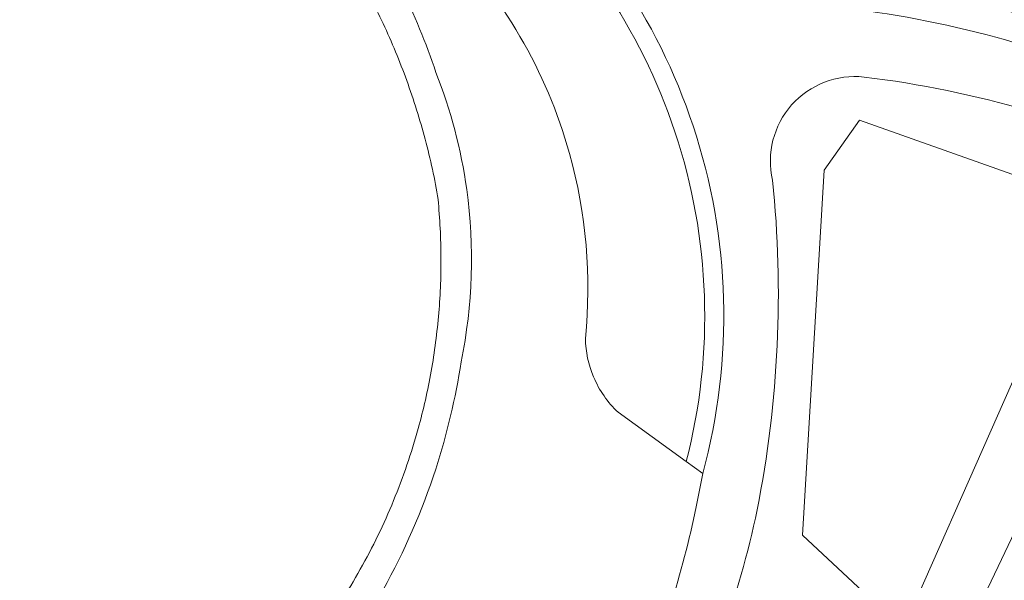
# Model space of a CAD drawing. Header units: metres. Extents: x 93008 to 98406, y 448779 to 454332.
# Tile 39 of 136: x 95539 to 95591, y 451658 to 451687. Entities that reach past the tile are written whole.
import ezdxf

# ---------------------------------------------------------------- set-up
doc = ezdxf.new("R2010")
doc.units = ezdxf.units.M
doc.header["$MEASUREMENT"] = 0
for name, color, linetype, lineweight, true_color in [('B-RO-GR-BEPLANTING_CULTUUR_VASTE PLANTENVAK-V', 7, 'Continuous', 18, 0xa5a552), ('B-RO-OG-TERREIN_CULTUURSCHEIDING-V', 7, 'Continuous', 18, 0x28c846), ('B-RO-OG-WATER-V', 7, 'Continuous', 18, 0xafcde1), ('B-RO-OG-WATER_SLOOT-V', 7, 'Continuous', 18, 0xafcde1), ('B-RO-VH-VERHARDING_ASFALT-SEC-V', 7, 'Continuous', 18, 0xcdcdcd), ('B-RO-VH-VERHARDING_BETONSTRAATSTEEN-V', 7, 'Continuous', 18, 0xcdcdcd)]:
    doc.layers.add(name, color=color, linetype=linetype, lineweight=lineweight, true_color=true_color)

msp = doc.modelspace()

# ---------------------------------------------------------------- linework, layer by layer
at = {"layer": 'B-RO-GR-BEPLANTING_CULTUUR_VASTE PLANTENVAK-V'}
msp.add_lwpolyline([(95572.23868009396, 451713.5507568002, 0.09696549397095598), (95569.55335551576, 451709.8275006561), (95565.556, 451701.146, -0.008681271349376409), (95574.253, 451693.364, 0.20358904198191), (95581.656, 451689.441, -0.08336098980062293), (95598.506, 451684.938), (95598.973, 451685.822), (95584.602, 451699.372), (95586.277, 451701.907)], format="xyb", close=True, dxfattribs=at)
msp.add_lwpolyline([(95595.389, 451677.659), (95583.23, 451681.971), (95581.379, 451679.351), (95580.244, 451660.211), (95585.517, 451655.287)], close=True, dxfattribs=at)
at = {"layer": 'B-RO-OG-TERREIN_CULTUURSCHEIDING-V'}
for points in [[(95500, 451748.009), (95515.931, 451736.497), (95532.816, 451723.844), (95536.981, 451720.825), (95552.924, 451708.981), (95557.548, 451705.614), (95562.054, 451702.091), (95564.559, 451700.023), (95573.158, 451692.333, 0.2011423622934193), (95581.52, 451687.948, -0.0781562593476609), (95597.84, 451683.676), (95601.557, 451681.804), (95602.246, 451683.199), (95602.936, 451684.652), (95587.214, 451703.325), (95586.717, 451703.914), (95571.74, 451715.913), (95553.194, 451730.834), (95525.912, 451753.281)], [(95565.556, 451701.146), (95569.55335551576, 451709.8275006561, -0.09696549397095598), (95572.23868009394, 451713.5507568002), (95586.277, 451701.907), (95584.602, 451699.372), (95598.973, 451685.822), (95598.506, 451684.938, 0.0833609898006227), (95581.656, 451689.441, -0.20358904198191), (95574.253, 451693.364, 0.00868127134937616), (95565.556, 451701.146), (95565.54940044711, 451701.1514441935)]]:
    msp.add_lwpolyline(points, format="xyb", dxfattribs=at)
msp.add_lwpolyline([(95589.773, 451657.071), (95596.851, 451671.956), (95600.339, 451679.268, 0.082796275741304), (95583.46, 451684.229, 0.5167830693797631), (95578.672, 451678.829, -0.07443351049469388), (95577.862, 451661.541, -0.03451013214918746), (95575.969, 451654.85, -0.0259645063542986), (95573.946, 451650.012), (95562.837, 451624.706), (95564.929, 451623.574, 0.2053899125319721), (95571, 451623.039, 0.2064343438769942), (95575.586, 451627.1), (95576.953, 451630.005), (95583.59, 451643.99)], format="xyb", close=True, dxfattribs=at)
msp.add_lwpolyline([(95581.379, 451679.351), (95583.23, 451681.971), (95595.389, 451677.659), (95585.517, 451655.287), (95580.244, 451660.211)], close=True, dxfattribs=at)
at = {"layer": 'B-RO-OG-WATER-V'}
msp.add_lwpolyline([(95556.05, 451656.716, 0.01484098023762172), (95557.079, 451658.43, 0.01499961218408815), (95558.003, 451660.203, 0.014986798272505), (95558.818, 451662.028, 0.01504708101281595), (95559.522, 451663.899, 0.01518439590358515), (95560.111, 451665.81, 0.01213377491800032), (95560.485, 451667.303, 0.01134558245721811), (95560.79, 451668.811, 0.01185712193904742), (95561.024, 451670.332, 0.01169282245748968), (95561.188, 451671.863, 0.01167686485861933), (95561.28, 451673.399, 0.01235224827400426), (95561.301, 451674.938, 0.01234013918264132), (95561.25, 451676.476, 0.01176331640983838), (95561.128, 451678.01, 0.01068993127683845), (95560.811, 451679.593, 0.01156777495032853), (95560.423, 451681.16, 0.01115405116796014), (95559.966, 451682.708, 0.01077824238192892), (95559.44, 451684.235, 0.01115639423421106), (95558.847, 451685.737, 0.01138782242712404), (95558.188, 451687.21, 0.01163690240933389), (95557.463, 451688.652, 0.0113712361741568)], format="xyb", dxfattribs=at)
at = {"layer": 'B-RO-OG-WATER_SLOOT-V'}
for points in [[(95516.038, 451650.296), (95560.123, 451626.169), (95571.513, 451651.506, 0.04613258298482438), (95574.677, 451661.701), (95575.019, 451663.449), (95574.151, 451664.077), (95570.578, 451666.661, -0.1030783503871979), (95569.296, 451668.51, -0.09508830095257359), (95568.864, 451670.529, 0.09383316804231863), (95568.032, 451680.227, 0.1281229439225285), (95561.384, 451691.639, -0.1400133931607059), (95560.72, 451694.983, -0.09863838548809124), (95561.389, 451697.317), (95561.922, 451698.173), (95559.597, 451700), (95549.337, 451707.967), (95538.905, 451715.706)], [(95532.404, 451712.042), (95550.341, 451700.007), (95551.389, 451699.175), (95552.862, 451697.811, -0.04347058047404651), (95556.695, 451693.18, -0.07077847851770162), (95561.037, 451684.472, -0.0596782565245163), (95562.649, 451678.34, -0.08537904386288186), (95562.358, 451669.31, -0.04069357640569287), (95561.025, 451663.684, -0.04847569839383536), (95558.272, 451657.355, -0.04132761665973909), (95555.738, 451653.495, -0.05864553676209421), (95551.113, 451648.827, -0.1221988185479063), (95542.456, 451645.739, -0.1309544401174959), (95532.75, 451647.31)], [(95532.75, 451647.31, 0.1309544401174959), (95542.456, 451645.739, 0.1221988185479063), (95551.113, 451648.827, 0.05864553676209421), (95555.738, 451653.495, 0.04132761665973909), (95558.272, 451657.355, 0.04847569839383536), (95561.025, 451663.684, 0.04069357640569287), (95562.358, 451669.31, 0.08537904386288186), (95562.649, 451678.34, 0.05967825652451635), (95561.037, 451684.472, 0.07077847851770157), (95556.695, 451693.18, 0.04347058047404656), (95552.862, 451697.811), (95551.389, 451699.175), (95550.341, 451700.007), (95532.404, 451712.042)], [(95557.463, 451688.652, -0.01163690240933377), (95558.188, 451687.21, -0.011387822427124), (95558.847, 451685.737, -0.01115639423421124), (95559.44, 451684.235, -0.01077824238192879), (95559.966, 451682.708, -0.01115405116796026), (95560.423, 451681.16, -0.01156777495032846), (95560.811, 451679.593, -0.0106899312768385), (95561.128, 451678.01, -0.01176331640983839), (95561.25, 451676.476, -0.01234013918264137), (95561.301, 451674.938, -0.01235224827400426), (95561.28, 451673.399, -0.01167686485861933), (95561.188, 451671.863, -0.01169282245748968), (95561.024, 451670.332, -0.01185712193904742), (95560.79, 451668.811, -0.01134558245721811), (95560.485, 451667.303, -0.01213377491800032), (95560.111, 451665.81, -0.01518439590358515), (95559.522, 451663.899, -0.01504708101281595), (95558.818, 451662.028, -0.014986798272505), (95558.003, 451660.203, -0.01499961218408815), (95557.079, 451658.43, -0.01484098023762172), (95556.05, 451656.716, -0.01511919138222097)]]:
    msp.add_lwpolyline(points, format="xyb", dxfattribs=at)
for points in [[(95570.601, 451689.551), (95569.26, 451691.109), (95567.871, 451692.624), (95566.482, 451694.048, 0.02352428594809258), (95561.922, 451698.173), (95561.389, 451697.317, -0.02298089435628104), (95565.772, 451693.344), (95567.15, 451691.931), (95568.513, 451690.445), (95569.802, 451688.947, -0.06954925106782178), (95573.556, 451681.363, -0.144221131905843), (95574.151, 451664.077), (95575.019, 451663.449, 0.1473464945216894), (95574.505, 451681.678, 0.0698726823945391)], [(95569.802, 451688.947), (95568.513, 451690.445), (95567.15, 451691.931), (95565.772, 451693.344, 0.02298089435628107), (95561.389, 451697.317, 0.09863838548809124), (95560.72, 451694.983, 0.1400133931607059), (95561.384, 451691.639, -0.1281229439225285), (95568.032, 451680.227, -0.09383316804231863), (95568.864, 451670.529, 0.09508830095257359), (95569.296, 451668.51, 0.1030783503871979), (95570.578, 451666.661), (95574.151, 451664.077, 0.144221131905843), (95573.556, 451681.363, 0.06954925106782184)]]:
    msp.add_lwpolyline(points, format="xyb", close=True, dxfattribs=at)
at = {"layer": 'B-RO-VH-VERHARDING_ASFALT-SEC-V'}
for points in [[(95548.182, 451593.022), (95561.161, 451621.334), (95562.837, 451624.706), (95573.946, 451650.012, 0.0259645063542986), (95575.969, 451654.85, 0.03451013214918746), (95577.862, 451661.541, 0.07443351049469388), (95578.672, 451678.829, -0.5167830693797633), (95583.46, 451684.229, -0.0827962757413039), (95600.339, 451679.268), (95601.557, 451681.804), (95597.84, 451683.676, 0.0781562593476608), (95581.52, 451687.948, -0.2011423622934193), (95573.158, 451692.333), (95564.559, 451700.023), (95562.054, 451702.091), (95557.548, 451705.614), (95552.924, 451708.981), (95536.981, 451720.825), (95532.816, 451723.844), (95515.931, 451736.497), (95500, 451748.009)], [(95500, 451744.226), (95538.905, 451715.706), (95549.337, 451707.967), (95559.597, 451700), (95561.922, 451698.173, -0.02352428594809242), (95566.482, 451694.048), (95567.871, 451692.624), (95569.26, 451691.109), (95570.601, 451689.551, -0.069872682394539), (95574.505, 451681.678, -0.1473464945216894), (95575.019, 451663.449), (95574.677, 451661.701, -0.04613258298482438), (95571.513, 451651.506), (95560.123, 451626.169), (95558.439, 451622.636), (95545.657, 451594.474)]]:
    msp.add_lwpolyline(points, format="xyb", dxfattribs=at)
at = {"layer": 'B-RO-VH-VERHARDING_BETONSTRAATSTEEN-V'}
msp.add_lwpolyline([(95596.851, 451671.956), (95589.773, 451657.071), (95583.59, 451643.99), (95576.953, 451630.005), (95575.586, 451627.1, -0.2064343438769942), (95571, 451623.039, -0.2053899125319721), (95564.929, 451623.574), (95562.837, 451624.706), (95561.161, 451621.334), (95564.945, 451619.212, -0.2047802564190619), (95568.198, 451615.516, -0.1938347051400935), (95567.892, 451610.852)], format="xyb", dxfattribs=at)

doc.saveas('drawing.dxf')
